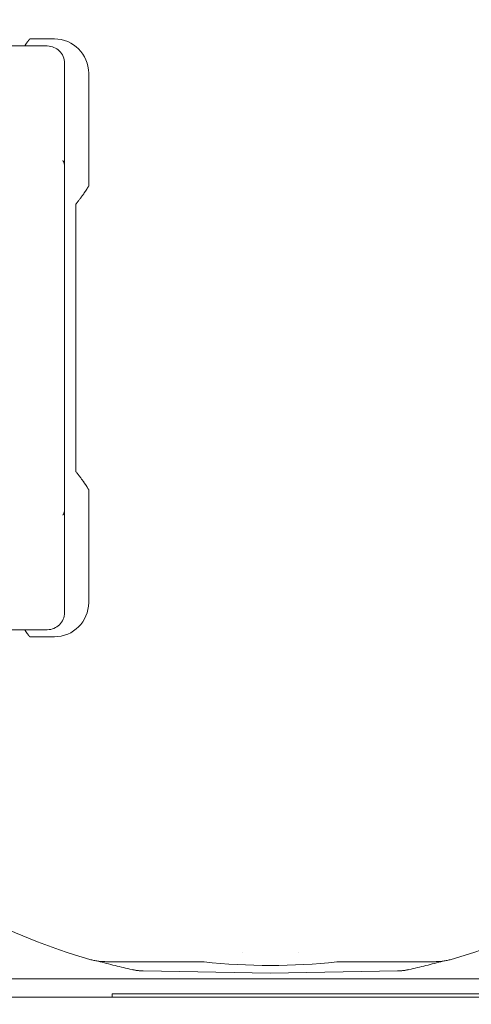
# Model space of a CAD drawing. Header units: millimetres. Extents: x -25606 to 96684, y -22894 to 47132.
# Tile 44 of 89: x 9520 to 9560, y 5730 to 5816. Entities that reach past the tile are written whole.
import ezdxf

# ---------------------------------------------------------------- set-up
doc = ezdxf.new("R2010")
doc.units = ezdxf.units.MM
doc.header["$LTSCALE"] = 50
doc.linetypes.add('A_CARA_16', pattern=[11.4, 6, -1.8, 0, -1.8, 0, -1.8])
doc.layers.add('CA_TG', color=9, linetype='A_CARA_16', lineweight=13)

# ---------------------------------------------------------------- blocks, each defined once
blk = doc.blocks.new('tg')
h = blk.add_hatch()
h.set_pattern_fill('ANSI31', color=252, scale=254, angle=345.00002, style=0)
h.set_pattern_definition([(30, (1065.013, 2161), (-15.87501, 27.4963), [])])
edge = h.paths.add_edge_path()
edge.add_spline(control_points=[(5561.441, 5261.518), (5560.766, 5261.632), (5560.099, 5261.752), (5559.441, 5261.878)], knot_values=[13.825662, 13.825662, 13.825662, 13.825662, 14.000098, 14.000098, 14.000098, 14.000098], degree=3, periodic=0)
edge.add_line((5559.441, 5261.878), (5559.441, 5261.88))
edge.add_line((5559.441, 5261.88), (5559.441, 5298.08))
edge.add_line((5559.441, 5298.08), (5561.441, 5298.08))
edge.add_line((5561.441, 5298.08), (5561.441, 5261.52))
edge.add_line((5561.441, 5261.52), (5561.441, 5261.518))
edge = h.paths.add_edge_path()
edge.add_line((4448.441, 4291.464), (4448.441, 4376.45))
edge.add_spline(control_points=[(4448.441, 4376.45), (4449.111, 4376.217), (4449.778, 4375.972), (4450.441, 4375.717)], knot_values=[10.864235, 10.864235, 10.864235, 10.864235, 11.074814, 11.074814, 11.074814, 11.074814], degree=3, periodic=0)
edge.add_line((4450.441, 4375.717), (4450.441, 4375.717))
edge.add_line((4450.441, 4375.717), (4450.441, 4292.044))
edge.add_spline(control_points=[(4450.441, 4292.044), (4450.267, 4291.99), (4450.092, 4291.937), (4449.427, 4291.737), (4448.935, 4291.597), (4448.441, 4291.464)], knot_values=[22.713594, 22.713594, 22.713594, 22.713594, 22.768373, 22.768373, 22.922016, 22.922016, 22.922016, 22.922016], degree=3, periodic=0)
edge = h.paths.add_edge_path()
edge.add_ellipse((5557.441, 4308.55), major_axis=(-3, 4), ratio=1, start_angle=270, end_angle=299.55192)
edge.add_line((5559.441, 4313.132), (5559.441, 4362.819))
edge.add_line((5559.441, 4362.819), (5559.441, 4362.819))
edge.add_spline(control_points=[(5559.441, 4362.819), (5559.828, 4362.951), (5560.218, 4363.075), (5560.886, 4363.274), (5561.163, 4363.352), (5561.441, 4363.427)], knot_values=[5.579232, 5.579232, 5.579232, 5.579232, 5.705995, 5.705995, 5.795124, 5.795124, 5.795124, 5.795124], degree=3, periodic=0)
edge.add_line((5561.441, 4363.427), (5561.441, 4311.55))
at = {"color": 252}
for p, q in [((5441.063, 4840.968), (5438.917, 4840.968)), ((5424.841, 4840.35), (5440.441, 4840.35)), ((5441.941, 4838.85), (5441.941, 4829.94)), ((5444.059, 4828.113), (5444.059, 4837.972)), ((5441.941, 4829.94), (5441.941, 4828.603)), ((5441.932, 4827.969), (5441.932, 4827.968)), ((5441.932, 4801.732), (5441.932, 4827.968)), ((5442.941, 4803.157), (5442.941, 4826.543)), ((5441.932, 4801.732), (5441.932, 4801.731)), ((5441.941, 4801.097), (5441.941, 4799.76)), ((5444.059, 4791.728), (5444.059, 4801.587)), ((5441.941, 4799.747), (5441.941, 4790.85)), ((5440.441, 4789.35), (5424.841, 4789.35)), ((5438.917, 4788.732), (5441.063, 4788.732)), ((5453.819, 4760.35), (5445.548, 4760.35)), ((5466.063, 4760.35), (5474.334, 4760.35)), ((5532.941, 4758.85), (5386.756, 4758.85)), ((5459.941, 4759.35), (5448.832, 4759.544)), ((5459.941, 4759.35), (5471.049, 4759.544)), ((5364.941, 4757.25), (5655.941, 4757.25)), ((5446.123, 4757.55), (5494.759, 4757.55)), ((5446.123, 4757.55), (5446.123, 4757.25))]:
    blk.add_line(p, q, dxfattribs=at)
for centre, radius, start, end in [((5441.941, 4838.35), 4, 139.11981, 139.47103), ((5432.941, 4834.85), 13, 328.62682, 328.78454), ((5432.941, 4794.85), 13, 31.21546, 31.37318), ((5441.941, 4791.35), 4, 220.52897, 220.88019), ((5459.941, 4814.85), 56.55, 242.59655, 253.78798), ((5459.941, 4814.85), 56.55, 286.21202, 297.40345), ((5445.548, 4765.347), 4.997, 253.78793, 270.00005), ((5459.941, 4814.854), 53.755, 267.3855, 267.38555), ((5459.94, 4814.879), 53.78, 272.61445, 272.6145), ((5474.334, 4765.347), 4.997, 269.99995, 286.21207), ((5459.941, 4814.85), 56.5, 254.53656, 257.64275), ((5448.92, 4764.543), 5, 257.64275, 269), ((5453.819, 4757.352), 2.998, 83.9224, 90), ((5459.941, 4814.85), 54.825, 263.9224, 276.0776), ((5466.063, 4757.352), 2.998, 90, 96.0776), ((5470.962, 4764.543), 5, 271, 282.35725), ((5459.941, 4814.85), 56.5, 282.35725, 285.46344)]:
    blk.add_arc(centre, radius, start, end, dxfattribs=at)
for centre, major_axis, ratio, start_param, end_param in [((5441.055, 4837.964), (-2.127, -2.127), 0.997265, 2.357564, 3.925621), ((5440.441, 4838.85), (-1.5, 0), 0.999848, 3.141612, 4.712408), ((5441.926, 4828.582), (-0.001, -0.501), 0.030598, 0.85965, 1.612772), ((5441.926, 4801.118), (-0.001, 0.501), 0.030598, 4.67043, 5.423533), ((5441.055, 4791.736), (-2.127, 2.127), 0.997265, 2.357564, 3.925621), ((5440.441, 4790.85), (-1.5, 0), 0.999848, 1.57078, 3.141515)]:
    blk.add_ellipse(centre, major_axis=major_axis, ratio=ratio, start_param=start_param, end_param=end_param, dxfattribs=at)
for points, knots in [([(4992.93, 4745.835), (4997.012, 4745.835), (4998.996, 4746.198), (5004.328, 4748.237), (5007.126, 4749.639), (5019.365, 4756.83), (5032.556, 4765.852), (5082.676, 4798.222), (5130.585, 4827.421), (5242.37, 4891.852), (5303.211, 4926.118), (5372.367, 4965.636), (5392.045, 4976.92), (5416.135, 4990.178), (5423.285, 4993.995), (5436.021, 5000.337), (5441.629, 5002.891), (5451.629, 5006.628), (5456.107, 5007.928), (5465.421, 5009.318), (5470.309, 5009.231), (5478.759, 5007.393), (5482.324, 5005.968), (5486.822, 5003.68), (5487.974, 5003.047), (5489.118, 5002.387)], [1, 1, 1, 1, 1.148821, 1.148821, 1.255648, 1.255648, 1.507157, 1.507157, 1.907157, 1.907157, 2.307157, 2.307157, 2.507157, 2.507157, 2.607157, 2.607157, 2.705367, 2.705367, 2.794757, 2.794757, 2.890784, 2.890784, 2.971439, 2.971439, 3, 3, 3, 3]), ([(4992.93, 4720.835), (5000.411, 4720.835), (5007.646, 4722.367), (5021.457, 4728.665), (5028.381, 4733.126), (5058.411, 4752.719), (5092.694, 4775.275), (5190.181, 4833.366), (5252.502, 4868.553), (5333.623, 4914.696), (5358.493, 4928.926), (5400.888, 4953.121), (5418.438, 4963.094), (5438.893, 4973.9), (5444.753, 4976.813), (5457.154, 4982.294), (5462.343, 4983.748), (5467.523, 4984.191), (5468.795, 4984.05), (5471.598, 4983.263), (5473.06, 4982.669), (5475.494, 4981.374), (5476.04, 4981.07), (5476.618, 4980.736)], [1, 1, 1, 1, 1.178713, 1.178713, 1.361279, 1.361279, 1.761279, 1.761279, 2.161279, 2.161279, 2.361279, 2.361279, 2.561279, 2.561279, 2.661279, 2.661279, 2.813576, 2.813576, 2.906423, 2.906423, 2.980207, 2.980207, 3, 3, 3, 3]), ([(5438.477, 4840.35), (5438.483, 4840.361), (5438.489, 4840.371), (5438.594, 4840.549), (5438.7, 4840.697), (5438.845, 4840.885), (5438.89, 4840.937), (5438.901, 4840.949)], [-0.7809324, -0.7809324, -0.7809324, -0.7809324, -0.7761483, -0.7761483, -0.6983049, -0.6983049, -0.6308897, -0.6308897, -0.6308897, -0.6308897]), ([(5441.807, 4830.333), (5441.813, 4830.324), (5441.819, 4830.315), (5441.853, 4830.264), (5441.886, 4830.206), (5441.93, 4830.071), (5441.941, 4830.006), (5441.941, 4829.94)], [-0.00323069, -0.00323069, -0.00323069, -0.00323069, 0, 0, 0.01498138, 0.01498138, 0.02791496, 0.02791496, 0.02791496, 0.02791496]), ([(5441.937, 4828.255), (5441.936, 4828.219), (5441.935, 4828.176), (5441.934, 4828.089), (5441.933, 4828.043), (5441.932, 4827.986), (5441.932, 4827.977), (5441.932, 4827.969)], [-0.03718908, -0.03718908, -0.03718908, -0.03718908, -0.01804315, -0.01804315, 0, 0, 0.00303124, 0.00303124, 0.00303124, 0.00303124]), ([(5444.04, 4828.082), (5444.035, 4828.074), (5444.024, 4828.055), (5443.983, 4827.989), (5443.948, 4827.933), (5443.82, 4827.732), (5443.701, 4827.552), (5443.402, 4827.126), (5443.184, 4826.836), (5442.941, 4826.543)], [-0.7334185, -0.7334185, -0.7334185, -0.7334185, -0.7048256, -0.7048256, -0.6657021, -0.6657021, -0.5874551, -0.5874551, -0.4759141, -0.4759141, -0.4759141, -0.4759141]), ([(5442.941, 4803.157), (5443.184, 4802.864), (5443.402, 4802.574), (5443.701, 4802.148), (5443.82, 4801.968), (5443.948, 4801.767), (5443.983, 4801.711), (5444.024, 4801.645), (5444.035, 4801.626), (5444.04, 4801.618)], [0.4759141, 0.4759141, 0.4759141, 0.4759141, 0.5874551, 0.5874551, 0.6657021, 0.6657021, 0.7048256, 0.7048256, 0.7334185, 0.7334185, 0.7334185, 0.7334185]), ([(5441.932, 4801.731), (5441.932, 4801.722), (5441.932, 4801.713), (5441.933, 4801.656), (5441.934, 4801.611), (5441.935, 4801.524), (5441.936, 4801.481), (5441.937, 4801.445)], [-0.04163559, -0.04163559, -0.04163559, -0.04163559, -0.03839352, -0.03839352, -0.01986616, -0.01986616, -0.00000097, -0.00000097, -0.00000097, -0.00000097]), ([(5441.941, 4799.747), (5441.939, 4799.682), (5441.927, 4799.617), (5441.882, 4799.486), (5441.85, 4799.432), (5441.819, 4799.385), (5441.813, 4799.376), (5441.807, 4799.367)], [0.00001384, 0.00001384, 0.00001384, 0.00001384, 0.01961712, 0.01961712, 0.04149397, 0.04149397, 0.04666396, 0.04666396, 0.04666396, 0.04666396]), ([(5441.941, 4799.76), (5441.941, 4799.758), (5441.941, 4799.756), (5441.941, 4799.751), (5441.941, 4799.749), (5441.941, 4799.747)], [-0.001339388, -0.001339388, -0.001339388, -0.001339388, -0.000663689, -0.000663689, -0.000011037, -0.000011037, -0.000011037, -0.000011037]), ([(5438.901, 4788.751), (5438.89, 4788.763), (5438.845, 4788.815), (5438.7, 4789.003), (5438.594, 4789.151), (5438.489, 4789.329), (5438.483, 4789.339), (5438.477, 4789.35)], [-0.6100054, -0.6100054, -0.6100054, -0.6100054, -0.5425902, -0.5425902, -0.4647468, -0.4647468, -0.4599627, -0.4599627, -0.4599627, -0.4599627])]:
    blk.add_open_spline(points, degree=3, knots=knots, dxfattribs=at)
for points in [[(5458.22, 4758.85), (5457.53, 4758.85), (5456.84, 4758.85), (5456.15, 4758.85)], [(5460.611, 4758.85), (5460.209, 4758.85), (5459.806, 4758.85), (5459.403, 4758.85)], [(5461.775, 4758.85), (5461.106, 4758.85), (5460.436, 4758.85), (5459.767, 4758.85)]]:
    blk.add_open_spline(points, degree=3, dxfattribs=at)

msp = doc.modelspace()

# ---------------------------------------------------------------- block references
at = {"layer": 'CA_TG'}
msp.add_blockref('tg', (4082.271, 973.283), dxfattribs=at)

doc.saveas('drawing.dxf')
